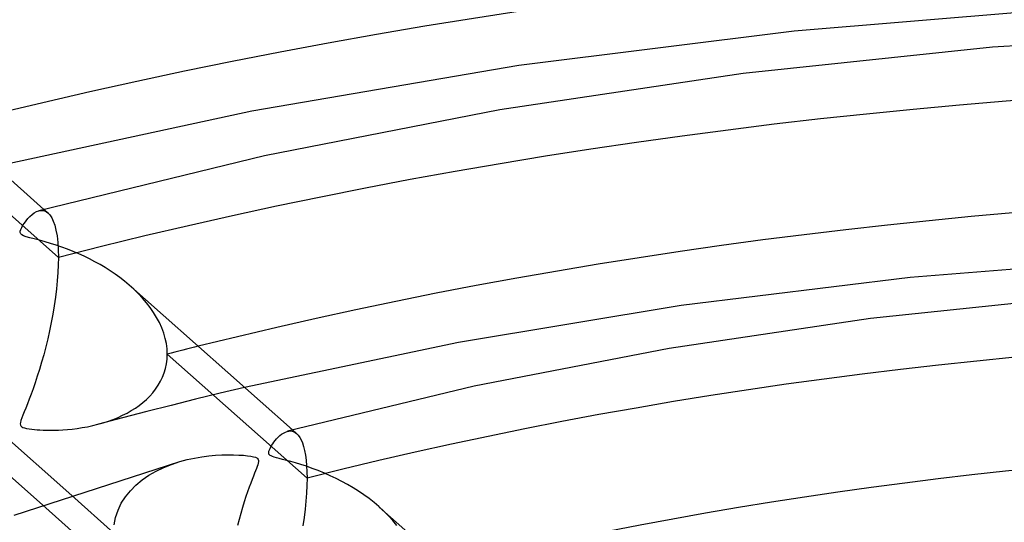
# Model space of a CAD drawing. Header units: millimetres. Extents: x -749 to 749, y -776 to 793.
# Tile 49 of 76: x -67 to -23, y 565 to 588. Entities that reach past the tile are written whole.
import ezdxf

# ---------------------------------------------------------------- set-up
doc = ezdxf.new("R2010")
doc.units = ezdxf.units.MM
doc.layers.add('HIDDEN', color=7, linetype='Continuous')
doc.layers.add('THICK', color=7, linetype='Continuous')

msp = doc.modelspace()

# ---------------------------------------------------------------- linework, layer by layer
at = {"layer": 'HIDDEN'}
for p, q in [((-65.206, 577.364), (-71.503, 582.952)), ((-66.091, 579.47), (-66.015, 579.485)), ((-66.015, 579.485), (-65.942, 579.488)), ((-65.942, 579.488), (-65.872, 579.478)), ((-65.872, 579.478), (-65.804, 579.456)), ((-65.856, 579.533), (-65.675, 579.372)), ((-65.804, 579.456), (-65.739, 579.421)), ((-65.739, 579.421), (-65.677, 579.374)), ((-65.677, 579.374), (-65.589, 579.28)), ((-65.589, 579.28), (-65.509, 579.157)), ((-65.509, 579.157), (-65.436, 579.003)), ((-65.436, 579.003), (-65.371, 578.817)), ((-65.371, 578.817), (-65.315, 578.596)), ((-65.315, 578.596), (-65.269, 578.339)), ((-65.269, 578.339), (-65.234, 578.047)), ((-65.234, 578.047), (-65.213, 577.72)), ((-65.213, 577.72), (-65.206, 577.364)), ((-65.206, 577.364), (-65.211, 577.031)), ((-65.228, 576.683), (-65.255, 576.322)), ((-65.211, 577.031), (-65.228, 576.683)), ((-65.255, 576.322), (-65.293, 575.95)), ((-65.293, 575.95), (-65.34, 575.572)), ((-61.809, 575.938), (-62.019, 576.127)), ((-61.608, 575.742), (-61.809, 575.938)), ((-65.34, 575.572), (-65.396, 575.193)), ((-61.417, 575.539), (-61.608, 575.742)), ((-61.238, 575.329), (-61.417, 575.539)), ((-61.072, 575.114), (-61.238, 575.329)), ((-65.396, 575.193), (-65.459, 574.813)), ((-60.919, 574.893), (-61.072, 575.114)), ((-60.78, 574.666), (-60.919, 574.893)), ((-65.53, 574.437), (-65.608, 574.064)), ((-65.459, 574.813), (-65.53, 574.437)), ((-60.657, 574.435), (-60.78, 574.666)), ((-60.551, 574.2), (-60.657, 574.435)), ((-65.608, 574.064), (-65.69, 573.698)), ((-60.463, 573.962), (-60.551, 574.2)), ((-65.69, 573.698), (-65.778, 573.339)), ((-60.393, 573.724), (-60.463, 573.962)), ((-60.344, 573.486), (-60.393, 573.724)), ((-65.778, 573.339), (-65.869, 572.989)), ((-60.313, 573.249), (-60.344, 573.486)), ((-60.303, 573.014), (-60.313, 573.249)), ((-65.965, 572.65), (-66.062, 572.323)), ((-65.869, 572.989), (-65.965, 572.65)), ((-60.339, 572.58), (-60.312, 572.794)), ((-60.312, 572.794), (-60.303, 573.014)), ((-54.005, 567.425), (-60.303, 573.014)), ((-66.062, 572.323), (-66.159, 572.014)), ((-60.442, 572.172), (-60.382, 572.373)), ((-60.382, 572.373), (-60.339, 572.58)), ((-66.159, 572.014), (-66.254, 571.726)), ((-60.711, 571.609), (-60.607, 571.789)), ((-60.607, 571.789), (-60.517, 571.977)), ((-60.517, 571.977), (-60.442, 572.172)), ((-66.347, 571.458), (-66.437, 571.209)), ((-66.254, 571.726), (-66.347, 571.458)), ((-60.956, 571.274), (-60.828, 571.437)), ((-60.828, 571.437), (-60.711, 571.609)), ((-56.816, 571.511), (-57.926, 571.248)), ((-66.523, 570.981), (-66.604, 570.773)), ((-66.437, 571.209), (-66.523, 570.981)), ((-61.4, 570.836), (-61.243, 570.973)), ((-61.243, 570.973), (-61.095, 571.119)), ((-61.095, 571.119), (-60.956, 571.274)), ((-59.031, 570.98), (-60.132, 570.707)), ((-57.926, 571.248), (-59.031, 570.98)), ((-66.679, 570.586), (-66.748, 570.418)), ((-66.604, 570.773), (-66.679, 570.586)), ((-62.113, 570.36), (-61.922, 570.469)), ((-61.922, 570.469), (-61.74, 570.584)), ((-61.74, 570.584), (-61.566, 570.706)), ((-61.566, 570.706), (-61.4, 570.836)), ((-60.132, 570.707), (-61.227, 570.429)), ((-66.897, 570.028), (-66.92, 569.939)), ((-66.858, 570.139), (-66.897, 570.028)), ((-66.808, 570.269), (-66.858, 570.139)), ((-66.748, 570.418), (-66.808, 570.269)), ((-62.317, 570.147), (-63.401, 569.859)), ((-63.187, 569.92), (-62.957, 569.994)), ((-62.957, 569.994), (-62.735, 570.075)), ((-62.735, 570.075), (-62.52, 570.164)), ((-62.52, 570.164), (-62.312, 570.259)), ((-61.227, 570.429), (-62.317, 570.147)), ((-62.312, 570.259), (-62.113, 570.36)), ((-66.92, 569.939), (-66.928, 569.87)), ((-66.928, 569.87), (-66.921, 569.818)), ((-66.921, 569.818), (-66.899, 569.777)), ((-66.899, 569.777), (-66.861, 569.743)), ((-66.861, 569.743), (-66.808, 569.714)), ((-66.808, 569.714), (-66.736, 569.689)), ((-66.736, 569.689), (-66.64, 569.666)), ((-66.64, 569.666), (-66.525, 569.646)), ((-66.525, 569.646), (-66.402, 569.629)), ((-66.402, 569.629), (-66.279, 569.617)), ((-66.279, 569.617), (-66.162, 569.607)), ((-66.162, 569.607), (-66.036, 569.599)), ((-66.036, 569.599), (-65.895, 569.592)), ((-65.895, 569.592), (-65.74, 569.587)), ((-65.74, 569.587), (-65.573, 569.586)), ((-65.573, 569.586), (-65.394, 569.587)), ((-65.394, 569.587), (-65.205, 569.593)), ((-65.205, 569.593), (-65.005, 569.603)), ((-65.005, 569.603), (-64.797, 569.619)), ((-64.797, 569.619), (-64.581, 569.64)), ((-64.581, 569.64), (-64.358, 569.667)), ((-64.358, 569.667), (-64.129, 569.702)), ((-64.129, 569.702), (-63.894, 569.745)), ((-63.894, 569.745), (-63.657, 569.795)), ((-63.657, 569.795), (-63.424, 569.853)), ((-63.424, 569.853), (-63.187, 569.92)), ((-54.897, 569.535), (-54.821, 569.55)), ((-54.821, 569.55), (-54.747, 569.553)), ((-54.747, 569.553), (-54.676, 569.543)), ((-54.66, 569.598), (-54.478, 569.436)), ((-54.676, 569.543), (-54.607, 569.52)), ((-54.607, 569.52), (-54.541, 569.485)), ((-54.541, 569.485), (-54.478, 569.437)), ((-54.478, 569.437), (-54.405, 569.36)), ((-54.405, 569.36), (-54.337, 569.264)), ((-54.337, 569.264), (-54.274, 569.148)), ((-54.274, 569.148), (-54.216, 569.011)), ((-54.216, 569.011), (-54.163, 568.851)), ((-54.163, 568.851), (-54.117, 568.667)), ((-54.117, 568.667), (-54.077, 568.461)), ((-54.077, 568.461), (-54.046, 568.232)), ((-54.046, 568.232), (-54.024, 567.982)), ((-60.807, 567.743), (-60.464, 567.907)), ((-60.464, 567.907), (-60.106, 568.05)), ((-60.106, 568.05), (-59.737, 568.171)), ((-54.024, 567.982), (-54.01, 567.713)), ((-61.714, 567.116), (-61.435, 567.347)), ((-61.435, 567.347), (-61.132, 567.556)), ((-61.132, 567.556), (-60.807, 567.743)), ((-54.01, 567.713), (-54.005, 567.425)), ((-54.005, 567.425), (-54.01, 567.096)), ((-61.965, 566.863), (-61.714, 567.116)), ((-54.01, 567.096), (-54.027, 566.753)), ((-64.601, 566.642), (-62.717, 564.97)), ((-62.372, 566.295), (-62.186, 566.589)), ((-62.186, 566.589), (-61.965, 566.863)), ((-54.027, 566.753), (-54.053, 566.397)), ((-65.902, 566.204), (-61.115, 561.957)), ((-62.521, 565.983), (-62.372, 566.295)), ((-54.09, 566.03), (-54.137, 565.657)), ((-54.053, 566.397), (-54.09, 566.03)), ((-50.549, 565.943), (-50.77, 566.146)), ((-62.695, 565.318), (-62.63, 565.656)), ((-62.63, 565.656), (-62.521, 565.983)), ((-54.137, 565.657), (-54.192, 565.282)), ((-50.339, 565.733), (-50.549, 565.943)), ((-50.142, 565.515), (-50.339, 565.733)), ((-49.958, 565.29), (-50.142, 565.515))]:
    msp.add_line(p, q, dxfattribs=at)
for centre, major_axis, start_param, end_param in [((0, 514.419), (-506, 0), -3.141592, -0.523599), ((0, 514.419), (-456, 0), -3.141592, -0.523599), ((0, 514.41), (164.59, 0), 1.077581, 2.05354), ((0, 514.41), (141.79, 0), 1.082468, 2.048652), ((0, 514.41), (118.99, 0), 1.08923, 2.04189), ((0, 514.41), (-131.81, 0), -1.107482, -1.095612)]:
    msp.add_ellipse(centre, major_axis=major_axis, ratio=0.5, start_param=start_param, end_param=end_param, dxfattribs=at)
at = {"layer": 'THICK'}
for p, q in [((-19.221, 588.629), (-32.064, 587.567)), ((-32.064, 587.567), (-44.461, 586.008)), ((-11.247, 587.573), (-23.129, 586.834)), ((-23.129, 586.834), (-34.362, 585.649)), ((-73.144, 586), (-65.856, 579.533)), ((-44.461, 586.008), (-56.491, 583.964)), ((-34.362, 585.649), (-45.323, 584.012)), ((-56.491, 583.964), (-68.036, 581.467)), ((-45.323, 584.012), (-55.926, 581.944)), ((-55.926, 581.944), (-66.086, 579.471)), ((-66.394, 579.3), (-66.296, 579.373)), ((-66.296, 579.373), (-66.194, 579.431)), ((-66.194, 579.431), (-66.091, 579.47)), ((-66.804, 578.816), (-66.737, 578.918)), ((-66.737, 578.918), (-66.661, 579.02)), ((-66.661, 579.02), (-66.578, 579.121)), ((-66.578, 579.121), (-66.489, 579.215)), ((-66.489, 579.215), (-66.394, 579.3)), ((-66.927, 578.488), (-66.922, 578.556)), ((-66.906, 578.43), (-66.927, 578.488)), ((-66.922, 578.556), (-66.898, 578.632)), ((-66.857, 578.382), (-66.906, 578.43)), ((-66.898, 578.632), (-66.858, 578.72)), ((-66.858, 578.72), (-66.804, 578.816)), ((-66.779, 578.342), (-66.857, 578.382)), ((-66.663, 578.301), (-66.779, 578.342)), ((-66.5, 578.256), (-66.663, 578.301)), ((-66.296, 578.203), (-66.5, 578.256)), ((-66.061, 578.142), (-66.296, 578.203)), ((-65.81, 578.073), (-66.061, 578.142)), ((-65.556, 577.998), (-65.81, 578.073)), ((-65.301, 577.917), (-65.556, 577.998)), ((-65.046, 577.83), (-65.301, 577.917)), ((-64.792, 577.737), (-65.046, 577.83)), ((-64.54, 577.637), (-64.792, 577.737)), ((-64.29, 577.531), (-64.54, 577.637)), ((-64.044, 577.419), (-64.29, 577.531)), ((-63.8, 577.301), (-64.044, 577.419)), ((-63.561, 577.176), (-63.8, 577.301)), ((-63.325, 577.045), (-63.561, 577.176)), ((-16.106, 577.334), (-26.838, 576.466)), ((-63.094, 576.908), (-63.325, 577.045)), ((-62.868, 576.765), (-63.094, 576.908)), ((-62.647, 576.615), (-62.868, 576.765)), ((-62.432, 576.459), (-62.647, 576.615)), ((-62.222, 576.296), (-62.432, 576.459)), ((-62.019, 576.127), (-62.222, 576.296)), ((-26.838, 576.466), (-37.152, 575.199)), ((-61.947, 576.064), (-54.66, 569.598)), ((-19.326, 575.593), (-28.616, 574.616)), ((-37.152, 575.199), (-47.175, 573.539)), ((-28.616, 574.616), (-37.687, 573.27)), ((-47.175, 573.539), (-56.816, 571.511)), ((-37.687, 573.27), (-46.469, 571.57)), ((-46.469, 571.57), (-54.892, 569.537)), ((-69.016, 570.559), (-64.601, 566.642)), ((-55.499, 569.048), (-55.439, 569.124)), ((-55.439, 569.124), (-55.374, 569.2)), ((-55.374, 569.2), (-55.303, 569.274)), ((-55.303, 569.274), (-55.228, 569.344)), ((-55.228, 569.344), (-55.149, 569.406)), ((-55.149, 569.406), (-55.068, 569.461)), ((-55.068, 569.461), (-54.983, 569.504)), ((-54.983, 569.504), (-54.897, 569.535)), ((-55.723, 568.649), (-55.703, 568.708)), ((-55.703, 568.708), (-55.674, 568.77)), ((-55.674, 568.77), (-55.64, 568.835)), ((-55.64, 568.835), (-55.6, 568.901)), ((-55.6, 568.901), (-55.553, 568.973)), ((-55.553, 568.973), (-55.499, 569.048)), ((-68.584, 568.585), (-65.902, 566.204)), ((-59.737, 568.171), (-59.404, 568.261)), ((-59.404, 568.261), (-59.075, 568.332)), ((-59.075, 568.332), (-58.751, 568.388)), ((-58.751, 568.388), (-58.436, 568.429)), ((-58.436, 568.429), (-58.133, 568.457)), ((-58.133, 568.457), (-57.843, 568.473)), ((-57.843, 568.473), (-57.57, 568.48)), ((-57.57, 568.48), (-57.315, 568.479)), ((-57.315, 568.479), (-57.081, 568.47)), ((-57.081, 568.47), (-56.87, 568.456)), ((-56.87, 568.456), (-56.686, 568.437)), ((-56.686, 568.437), (-56.533, 568.415)), ((-56.533, 568.415), (-56.417, 568.391)), ((-56.417, 568.391), (-56.333, 568.366)), ((-56.333, 568.366), (-56.272, 568.338)), ((-56.272, 568.338), (-56.23, 568.306)), ((-56.23, 568.306), (-56.204, 568.269)), ((-56.204, 568.269), (-56.192, 568.226)), ((-56.192, 568.226), (-56.192, 568.171)), ((-55.734, 568.596), (-55.723, 568.649)), ((-55.734, 568.552), (-55.734, 568.596)), ((-55.723, 568.515), (-55.734, 568.552)), ((-55.702, 568.483), (-55.723, 568.515)), ((-55.669, 568.454), (-55.702, 568.483)), ((-55.624, 568.427), (-55.669, 568.454)), ((-55.565, 568.401), (-55.624, 568.427)), ((-55.486, 568.375), (-55.565, 568.401)), ((-55.387, 568.345), (-55.486, 568.375)), ((-55.261, 568.312), (-55.387, 568.345)), ((-55.109, 568.272), (-55.261, 568.312)), ((-54.934, 568.227), (-55.109, 568.272)), ((-54.736, 568.174), (-54.934, 568.227)), ((-59.753, 568.167), (-67.215, 565.749)), ((-56.284, 567.863), (-56.322, 567.763)), ((-56.252, 567.95), (-56.284, 567.863)), ((-56.224, 568.031), (-56.252, 567.95)), ((-56.203, 568.106), (-56.224, 568.031)), ((-56.192, 568.171), (-56.203, 568.106)), ((-54.518, 568.112), (-54.736, 568.174)), ((-54.284, 568.041), (-54.518, 568.112)), ((-54.033, 567.96), (-54.284, 568.041)), ((-53.769, 567.868), (-54.033, 567.96)), ((-53.497, 567.765), (-53.769, 567.868)), ((-56.478, 567.365), (-56.542, 567.198)), ((-56.42, 567.514), (-56.478, 567.365)), ((-56.368, 567.647), (-56.42, 567.514)), ((-56.322, 567.763), (-56.368, 567.647)), ((-53.226, 567.654), (-53.497, 567.765)), ((-52.958, 567.536), (-53.226, 567.654)), ((-52.694, 567.411), (-52.958, 567.536)), ((-52.433, 567.278), (-52.694, 567.411)), ((-56.609, 567.015), (-56.681, 566.814)), ((-56.542, 567.198), (-56.609, 567.015)), ((-52.178, 567.138), (-52.433, 567.278)), ((-51.928, 566.991), (-52.178, 567.138)), ((-51.683, 566.837), (-51.928, 566.991)), ((-56.756, 566.596), (-56.833, 566.36)), ((-56.681, 566.814), (-56.756, 566.596)), ((-51.445, 566.676), (-51.683, 566.837)), ((-51.212, 566.506), (-51.445, 566.676)), ((-50.987, 566.33), (-51.212, 566.506)), ((-56.912, 566.106), (-56.992, 565.839)), ((-56.833, 566.36), (-56.912, 566.106)), ((-50.77, 566.146), (-50.987, 566.33)), ((-50.749, 566.127), (-43.463, 559.662)), ((-57.069, 565.567), (-57.143, 565.291)), ((-56.992, 565.839), (-57.069, 565.567))]:
    msp.add_line(p, q, dxfattribs=at)
for centre, major_axis, start_param, end_param in [((0, 518.749), (506, 0), 0, 2.617994), ((0, 518.749), (-451, 0), -3.141592, -0.523599), ((0, 514.41), (-154.61, 0), -2.051601, -1.100132), ((0, 514.41), (-131.81, 0), -2.044193, -1.107482), ((0, 514.41), (-109.01, 0), -2.033681, -1.117912)]:
    msp.add_ellipse(centre, major_axis=major_axis, ratio=0.5, start_param=start_param, end_param=end_param, dxfattribs=at)

doc.saveas('drawing.dxf')
